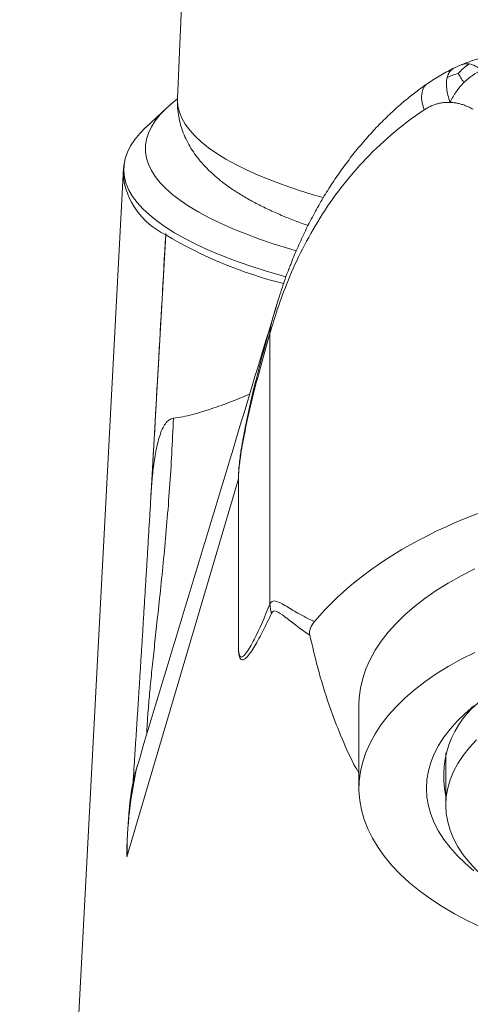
# Model space of a CAD drawing. Header units: millimetres. Extents: x 15214 to 140083, y -437840 to -79279.
# Tile 24 of 256: x 36275.75 to 36277.16, y -197920.39 to -197917.32. Entities that reach past the tile are written whole.
import ezdxf

# ---------------------------------------------------------------- set-up
doc = ezdxf.new("R2010")
doc.units = ezdxf.units.MM
doc.layers.get('0').update_dxf_attribs({"lineweight": 0})
doc.layers.add('C-wypos-sanitarne', color=1, linetype='Continuous')

# ---------------------------------------------------------------- blocks, each defined once
blk = doc.blocks.new('Z$W@#9040')
at = {"linetype": 'Continuous', "lineweight": 18}
for p, q in [((532.673, 330.38), (531.409, 301.113)), ((540.255, 302.17), (540.032, 302.075)), ((531.08, 300.829), (530.433, 300.226)), ((529.713, 298.752), (526.495, 237.652)), ((531.04, 296.873), (530.579, 288.695)), ((534.312, 294.049), (534.332, 294.118)), ((534.285, 293.801), (534.285, 285.368)), ((533.307, 289.275), (529.834, 277.498)), ((533.308, 289.275), (533.307, 289.275)), ((533.307, 284.007), (533.307, 289.275)), ((533.308, 289.275), (533.308, 284.007)), ((533.308, 284.007), (533.307, 284.007)), ((537.057, 282.231), (537.057, 279.633)), ((539.757, 280.741), (539.757, 279.114)), ((530.158, 280.339), (530.154, 280.326))]:
    blk.add_line(p, q, dxfattribs=at)
at = {"linetype": 'Continuous', "lineweight": 18, "flags": 128}
for points in [[(535.106, 296.374), (534.902, 296.434), (534.422, 296.584), (533.966, 296.738), (533.534, 296.897), (533.129, 297.06), (532.749, 297.228), (532.396, 297.4), (532.07, 297.575), (531.772, 297.753), (531.503, 297.934), (531.262, 298.118), (531.051, 298.305), (530.869, 298.493), (530.717, 298.683), (530.595, 298.875), (530.503, 299.068), (530.442, 299.262), (530.411, 299.456), (530.411, 299.65), (530.442, 299.844), (530.503, 300.038), (530.595, 300.231), (530.717, 300.422), (530.869, 300.613), (531.051, 300.801), (531.262, 300.987), (531.407, 301.101)], [(531.409, 301.113), (531.408, 301.062), (531.423, 300.874), (531.469, 300.685), (531.545, 300.498), (531.651, 300.311), (531.788, 300.126), (531.954, 299.942), (532.15, 299.761), (532.375, 299.581), (532.629, 299.404), (532.912, 299.23), (533.222, 299.06), (533.56, 298.893), (533.924, 298.729), (534.315, 298.57), (534.731, 298.415), (535.171, 298.265), (535.636, 298.12), (535.942, 298.03)], [(530.433, 300.226), (530.427, 300.221), (530.238, 300.03), (530.079, 299.836), (529.95, 299.642), (529.851, 299.446), (529.782, 299.249), (529.744, 299.052), (529.736, 298.854), (529.759, 298.657), (529.813, 298.46), (529.896, 298.263), (530.01, 298.068), (530.155, 297.874), (530.329, 297.682), (530.532, 297.492), (530.765, 297.303), (531.027, 297.118), (531.318, 296.935), (531.636, 296.756), (531.982, 296.58), (532.354, 296.407), (532.754, 296.239), (533.178, 296.075), (533.628, 295.915), (534.102, 295.76), (534.6, 295.611), (534.778, 295.56)], [(537.057, 282.231), (537.066, 282.456), (537.104, 282.756), (537.173, 283.054), (537.272, 283.35), (537.402, 283.643), (537.561, 283.932), (537.749, 284.217), (537.966, 284.497), (538.212, 284.771), (538.485, 285.038), (538.785, 285.298), (539.111, 285.55), (539.463, 285.793), (539.839, 286.027), (540.238, 286.251), (540.66, 286.464)], [(540.878, 275.298), (540.446, 275.506), (540.035, 275.725), (539.648, 275.954), (539.284, 276.192), (538.945, 276.44), (538.632, 276.696), (538.345, 276.959), (538.085, 277.23), (537.854, 277.507), (537.651, 277.789), (537.477, 278.077), (537.333, 278.368), (537.219, 278.662), (537.135, 278.96), (537.081, 279.258), (537.058, 279.558), (537.066, 279.858), (537.104, 280.158), (537.173, 280.456), (537.272, 280.752), (537.402, 281.045), (537.561, 281.334), (537.749, 281.619), (537.966, 281.899), (538.212, 282.173), (538.485, 282.44), (538.785, 282.7), (539.111, 282.952), (539.463, 283.195), (539.839, 283.429), (540.238, 283.653), (540.66, 283.866)], [(540.636, 277.066), (540.361, 277.299), (540.113, 277.54), (539.892, 277.787), (539.699, 278.04), (539.534, 278.298), (539.399, 278.56), (539.294, 278.825), (539.218, 279.093), (539.173, 279.363), (539.157, 279.633), (539.173, 279.904), (539.218, 280.174), (539.294, 280.442), (539.399, 280.707), (539.534, 280.969), (539.699, 281.227), (539.892, 281.48), (540.113, 281.727), (540.361, 281.967), (540.636, 282.2)], [(540.72, 281.144), (540.497, 280.906), (540.303, 280.661), (540.138, 280.411), (540.001, 280.157), (539.895, 279.899), (539.819, 279.639), (539.773, 279.377), (539.757, 279.114), (539.757, 279.114)], [(539.757, 279.114), (539.773, 278.851), (539.819, 278.588), (539.895, 278.328), (540.001, 278.07), (540.138, 277.816), (540.303, 277.566), (540.497, 277.321), (540.72, 277.083), (540.97, 276.851), (541.246, 276.627), (541.548, 276.412), (541.875, 276.205), (542.225, 276.008), (542.597, 275.822), (542.99, 275.647), (543.403, 275.484), (543.834, 275.333), (544.282, 275.195), (544.746, 275.07), (545.223, 274.959), (545.499, 274.902)]]:
    blk.add_lwpolyline(points, dxfattribs=at)
at = {"linetype": 'Continuous', "lineweight": 18}
for centre, radius, start, end in [((532.033, 298.983), 2.332, 185.6673, 244.7934), ((538.023, 308.524), 13.583, 239.0644, 255.8681), ((535.197, 293.825), 0.913, 165.8201, 181.5282), ((535.255, 285.386), 0.97, 181.0854, 198.2191), ((542.682, 280.004), 2.988, 121.0577, 191.8196), ((542.345, 277.516), 12.51, 167.0188, 180.0834), ((532.324, 277.685), 2.496, 176.9297, 184.2905)]:
    blk.add_arc(centre, radius, start, end, dxfattribs=at)
for centre, major_axis, ratio, start_param, end_param in [((529.567, 270.01), (20.608, 365.413), 0.000113, 1.497221, 1.519479), ((548.807, 281.176), (14.578, 0), 0.57735, 1.889481, 2.693239)]:
    blk.add_ellipse(centre, major_axis=major_axis, ratio=ratio, start_param=start_param, end_param=end_param, dxfattribs=at)
for points, knots in [([(541.063, 302.436), (540.927, 302.399), (540.667, 302.327), (540.4, 302.227), (540.273, 302.179)], [0, 0, 0, 0, 0.52351, 1, 1, 1, 1]), ([(539.982, 302.047), (539.837, 301.97), (539.534, 301.811), (539.278, 301.638), (539.145, 301.548)], [0, 0, 0, 0, 0.479824, 1, 1, 1, 1]), ([(539.802, 301.766), (539.817, 301.812), (539.846, 301.903), (539.91, 301.994), (539.963, 302.028), (539.983, 302.041)], [0, 0, 0, 0, 0.383754, 0.774668, 1, 1, 1, 1]), ([(539.983, 302.041), (539.997, 302.054), (540.011, 302.068), (540.031, 302.074), (540.032, 302.074)], [0, 0, 0, 0, 0.931951, 1, 1, 1, 1]), ([(540.151, 301.893), (540.198, 301.951), (540.25, 302.004), (540.363, 302.103), (540.424, 302.148), (540.49, 302.19)], [0, 0, 0, 0, 0.5, 0.5, 1, 1, 1, 1]), ([(540.49, 302.19), (540.428, 302.198), (540.344, 302.208), (540.276, 302.172), (540.258, 302.162)], [0, 0, 0, 0, 0.740247, 1, 1, 1, 1]), ([(540.49, 302.19), (540.552, 302.179), (540.616, 302.158), (540.747, 302.095), (540.814, 302.053), (540.881, 302.004)], [0, 0, 0, 0, 0.5, 0.5, 1, 1, 1, 1]), ([(539.9, 300.994), (539.842, 301.148), (539.805, 301.29), (539.773, 301.547), (539.777, 301.661), (539.801, 301.761), (539.801, 301.764), (539.802, 301.766)], [0.4938135, 0.4938135, 0.4938135, 0.4938135, 0.7438135, 0.7438135, 0.9938135, 0.9938135, 1, 1, 1, 1]), ([(540.151, 301.893), (540.082, 301.876), (540.018, 301.856), (539.902, 301.814), (539.849, 301.791), (539.802, 301.766)], [0, 0, 0, 0, 0.5, 0.5, 1, 1, 1, 1]), ([(540.151, 301.893), (540.173, 301.854), (540.198, 301.811), (540.256, 301.716), (540.289, 301.665), (540.325, 301.61)], [0, 0, 0, 0, 0.5, 0.5, 1, 1, 1, 1]), ([(540.325, 301.61), (540.411, 301.696), (540.501, 301.771), (540.688, 301.901), (540.784, 301.957), (540.881, 302.004)], [0, 0, 0, 0, 0.5, 0.5, 1, 1, 1, 1]), ([(539.179, 301.576), (539.089, 301.511), (538.882, 301.364), (538.552, 301.102), (538.188, 300.789), (537.818, 300.438), (537.46, 300.066), (537.114, 299.674), (536.782, 299.261), (536.461, 298.826), (536.155, 298.371), (535.868, 297.901), (535.601, 297.419), (535.354, 296.929), (535.13, 296.437), (534.971, 296.058), (534.892, 295.847), (534.873, 295.795)], [0, 0, 0, 0, 0.041628, 0.094915, 0.159523, 0.22536, 0.29276, 0.361899, 0.432948, 0.506089, 0.582097, 0.658164, 0.736001, 0.8151, 0.894831, 0.974274, 1, 1, 1, 1]), ([(539.089, 300.761), (539.058, 300.859), (538.996, 301.057), (539.015, 301.312), (539.069, 301.484), (539.141, 301.531), (539.158, 301.542)], [0, 0, 0, 0, 0.301901, 0.60473, 0.907558, 1, 1, 1, 1]), ([(540.325, 301.61), (540.239, 301.524), (540.158, 301.43), (540.014, 301.225), (539.953, 301.114), (539.9, 300.994)], [0, 0, 0, 0, 0.5, 0.5, 1, 1, 1, 1]), ([(531.412, 301.113), (531.409, 301.058), (531.402, 300.914), (531.422, 300.682), (531.468, 300.422), (531.539, 300.168), (531.636, 299.921), (531.756, 299.681), (531.901, 299.446), (532.071, 299.217), (532.268, 298.991), (532.495, 298.769), (532.753, 298.549), (533.044, 298.333), (533.366, 298.123), (533.717, 297.92), (534.094, 297.726), (534.491, 297.542), (534.909, 297.368), (535.236, 297.241), (535.432, 297.174), (535.474, 297.159)], [0, 0, 0, 0, 0.027719, 0.071872, 0.115968, 0.160398, 0.205611, 0.252079, 0.300311, 0.350839, 0.404188, 0.460787, 0.520816, 0.584018, 0.649619, 0.716537, 0.783707, 0.85043, 0.916498, 0.981878, 1, 1, 1, 1]), ([(539.9, 300.994), (539.859, 300.995), (539.778, 300.996), (539.658, 300.984), (539.54, 300.962), (539.423, 300.928), (539.309, 300.883), (539.197, 300.828), (539.125, 300.783), (539.089, 300.761)], [0, 0, 0, 0, 0.141811, 0.282777, 0.423619, 0.565059, 0.707811, 0.852569, 1, 1, 1, 1]), ([(540.609, 300.778), (540.57, 300.8), (540.494, 300.842), (540.376, 300.893), (540.258, 300.935), (540.139, 300.966), (540.019, 300.987), (539.94, 300.992), (539.9, 300.994)], [0, 0, 0, 0, 0.169996, 0.337594, 0.50358, 0.668762, 0.833962, 1, 1, 1, 1]), ([(539.089, 300.761), (538.723, 300.519), (538.38, 300.259), (537.745, 299.714), (537.451, 299.429), (536.632, 298.548), (536.167, 297.924), (535.576, 296.954), (535.398, 296.629), (535.078, 295.982), (534.936, 295.661), (534.687, 295.037), (534.579, 294.731), (534.401, 294.189), (534.331, 293.951), (534.285, 293.801)], [0, 0, 0, 0, 0.125, 0.125, 0.25, 0.25, 0.5, 0.5, 0.625, 0.625, 0.75, 0.75, 0.875, 0.875, 1, 1, 1, 1]), ([(529.758, 299.127), (529.747, 299.067), (529.724, 298.944), (529.719, 298.818), (529.716, 298.753)], [0, 0, 0, 0, 0.491117, 1, 1, 1, 1]), ([(534.332, 294.118), (534.342, 294.156), (534.37, 294.255), (534.434, 294.48), (534.519, 294.766), (534.651, 295.183), (534.768, 295.536), (534.871, 295.789), (534.882, 295.815)], [0, 0, 0, 0, 0.106642, 0.274403, 0.448509, 0.622691, 0.960807, 1, 1, 1, 1]), ([(534.502, 294.708), (534.048, 293.205), (532.601, 288.419), (531.152, 283.627), (530.158, 280.339)], [0, 0, 0, 0, 0.313975, 1, 1, 1, 1]), ([(533.307, 289.275), (533.306, 289.34), (533.309, 289.404), (533.314, 289.517), (533.318, 289.569), (533.33, 289.711), (533.339, 289.794), (533.367, 290.027), (533.387, 290.158), (533.447, 290.532), (533.489, 290.75), (533.615, 291.371), (533.701, 291.738), (533.874, 292.443), (533.961, 292.777), (534.136, 293.426), (534.224, 293.741), (534.312, 294.049)], [0, 0, 0, 0, 0.015625, 0.015625, 0.03125, 0.03125, 0.0625, 0.0625, 0.125, 0.125, 0.25, 0.25, 0.5, 0.5, 0.75, 0.75, 1, 1, 1, 1]), ([(534.285, 293.801), (534.2, 293.506), (534.115, 293.204), (533.946, 292.583), (533.862, 292.264), (533.695, 291.593), (533.612, 291.244), (533.489, 290.658), (533.448, 290.453), (533.389, 290.103), (533.37, 289.981), (533.342, 289.765), (533.333, 289.689), (533.321, 289.556), (533.317, 289.508), (533.311, 289.401), (533.308, 289.34), (533.308, 289.275)], [0, 0, 0, 0, 0.25, 0.25, 0.5, 0.5, 0.75, 0.75, 0.875, 0.875, 0.9375, 0.9375, 0.96875, 0.96875, 0.984375, 0.984375, 1, 1, 1, 1]), ([(531.283, 291.156), (531.378, 291.17), (531.569, 291.199), (531.979, 291.297), (532.506, 291.461), (533.103, 291.68), (533.493, 291.84), (533.655, 291.908)], [0, 0, 0, 0, 0.141383, 0.282776, 0.567615, 0.819714, 1, 1, 1, 1]), ([(531.283, 291.156), (531.266, 290.789), (531.232, 290.056), (531.164, 288.978), (531.082, 287.923), (530.989, 286.897), (530.89, 285.911), (530.794, 285.016), (530.706, 284.209), (530.629, 283.487), (530.56, 282.811), (530.505, 282.194), (530.465, 281.683), (530.455, 281.418), (530.451, 281.309)], [0, 0, 0, 0, 0.090627, 0.181255, 0.273337, 0.365652, 0.457965, 0.550047, 0.628786, 0.707852, 0.78696, 0.865894, 0.944521, 1, 1, 1, 1]), ([(530.585, 288.781), (530.596, 288.957), (530.621, 289.328), (530.685, 289.868), (530.767, 290.304), (530.853, 290.617), (530.933, 290.828), (531.03, 290.997), (531.146, 291.12), (531.236, 291.144), (531.283, 291.156)], [0, 0, 0, 0, 0.1632761, 0.3454355, 0.5262376, 0.6192181, 0.7120802, 0.8062146, 0.9002052, 1, 1, 1, 1]), ([(530.584, 288.781), (530.581, 288.736), (530.567, 288.497), (530.542, 288.075), (530.519, 287.704), (530.508, 287.52)], [0, 0, 0, 0, 0.1057566, 0.5543557, 1, 1, 1, 1]), ([(530.508, 287.52), (530.508, 287.516), (530.496, 287.322), (530.474, 286.944), (530.44, 286.386), (530.406, 285.836), (530.373, 285.292), (530.34, 284.757), (530.307, 284.232), (530.275, 283.717), (530.243, 283.216), (530.213, 282.728), (530.183, 282.257), (530.153, 281.796), (530.124, 281.341), (530.094, 280.89), (530.066, 280.451), (530.042, 280.088), (530.028, 279.88), (530.023, 279.806)], [0, 0, 0, 0, 0.001023, 0.059061, 0.117848, 0.177401, 0.237725, 0.298807, 0.360619, 0.423116, 0.486238, 0.549903, 0.614014, 0.678522, 0.746047, 0.815824, 0.887122, 0.960045, 1, 1, 1, 1]), ([(534.285, 285.368), (534.323, 285.455), (534.381, 285.479), (534.538, 285.449), (534.637, 285.397), (534.87, 285.261), (535.005, 285.178), (535.31, 285.004), (535.481, 284.912), (535.67, 284.824)], [0, 0, 0, 0, 0.25, 0.25, 0.5, 0.5, 0.75, 0.75, 1, 1, 1, 1]), ([(533.308, 284.007), (533.308, 283.977), (533.309, 283.947), (533.312, 283.898), (533.314, 283.878), (533.321, 283.828), (533.326, 283.808), (533.341, 283.76), (533.351, 283.745), (533.382, 283.717), (533.403, 283.72), (533.465, 283.747), (533.507, 283.794), (533.631, 283.961), (533.713, 284.11), (533.959, 284.594), (534.122, 284.971), (534.285, 285.368)], [0, 0, 0, 0, 0.007813, 0.007813, 0.015625, 0.015625, 0.03125, 0.03125, 0.0625, 0.0625, 0.125, 0.125, 0.25, 0.25, 0.5, 0.5, 1, 1, 1, 1]), ([(535.528, 284.401), (535.21, 284.61), (534.951, 284.824), (534.646, 285.057), (534.559, 285.12), (534.42, 285.171), (534.368, 285.158), (534.333, 285.083)], [0, 0, 0, 0, 0.5, 0.5, 0.75, 0.75, 1, 1, 1, 1]), ([(534.333, 285.083), (534.247, 284.896), (534.161, 284.716), (533.988, 284.375), (533.902, 284.213), (533.729, 283.924), (533.642, 283.793), (533.512, 283.665), (533.468, 283.632), (533.403, 283.634), (533.381, 283.642), (533.349, 283.694), (533.338, 283.717), (533.323, 283.783), (533.318, 283.811), (533.312, 283.871), (533.31, 283.894), (533.307, 283.947), (533.307, 283.977), (533.307, 284.007)], [0, 0, 0, 0, 0.25, 0.25, 0.5, 0.5, 0.75, 0.75, 0.875, 0.875, 0.9375, 0.9375, 0.96875, 0.96875, 0.984375, 0.984375, 0.992188, 0.992188, 1, 1, 1, 1]), ([(535.67, 284.824), (535.614, 284.757), (535.572, 284.688), (535.521, 284.547), (535.512, 284.473), (535.528, 284.401)], [0, 0, 0, 0, 0.5, 0.5, 1, 1, 1, 1]), ([(535.528, 284.401), (535.618, 284.013), (535.798, 283.238), (536.139, 282.161), (536.526, 281.171), (536.824, 280.51), (537.026, 280.157), (537.057, 280.101)], [0, 0, 0, 0, 0.267601, 0.535504, 0.74783, 0.960126, 1, 1, 1, 1]), ([(530.155, 280.326), (530.149, 280.308), (530.121, 280.221), (530.083, 280.075), (530.041, 279.896), (530.009, 279.743), (529.984, 279.609), (529.965, 279.49), (529.95, 279.384), (529.937, 279.287), (529.926, 279.192), (529.915, 279.089), (529.903, 278.954), (529.894, 278.837), (529.886, 278.728), (529.879, 278.64), (529.873, 278.551), (529.868, 278.46), (529.862, 278.368), (529.857, 278.291), (529.855, 278.246), (529.854, 278.232)], [0, 0, 0, 0, 0.016223, 0.079956, 0.137321, 0.190297, 0.24111, 0.292092, 0.345044, 0.402583, 0.468162, 0.547199, 0.666397, 0.762332, 0.819784, 0.864114, 0.901786, 0.934905, 0.963188, 0.98881, 1, 1, 1, 1]), ([(529.854, 278.232), (529.853, 278.213), (529.85, 278.16), (529.845, 278.072), (529.839, 277.969), (529.835, 277.883), (529.832, 277.835), (529.831, 277.818)], [0, 0, 0, 0, 0.1301896, 0.3423862, 0.5857622, 0.8618374, 1, 1, 1, 1])]:
    blk.add_open_spline(points, degree=3, knots=knots, dxfattribs=at)
for points in [[(531.042, 296.91), (531.041, 296.897), (531.041, 296.885), (531.04, 296.873)], [(531.04, 296.873), (531.041, 296.885), (531.042, 296.897), (531.042, 296.91)]]:
    blk.add_open_spline(points, degree=3, dxfattribs=at)

msp = doc.modelspace()

# ---------------------------------------------------------------- block references
at = {"layer": 'C-wypos-sanitarne', "xscale": 0.1, "yscale": 0.1, "zscale": 0.1}
msp.add_blockref('Z$W@#9040', (36223.10443, -197947.67596), dxfattribs=at)

doc.saveas('drawing.dxf')
